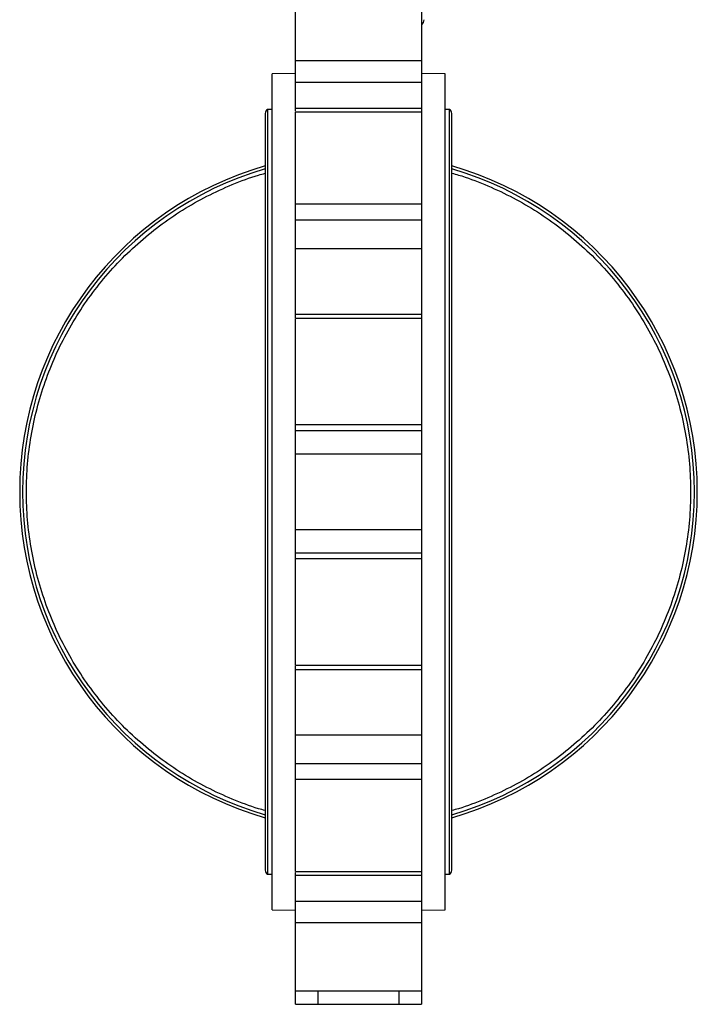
# Model space of a CAD drawing. Header units: millimetres. Extents: x 321 to 2529, y 215 to 2037.
# Tile 1 of 57: x 321 to 622, y 705 to 1143. Entities that reach past the tile are written whole.
import ezdxf

# ---------------------------------------------------------------- set-up
doc = ezdxf.new("R2010")
doc.units = ezdxf.units.MM

msp = doc.modelspace()

# ---------------------------------------------------------------- linework, layer by layer
at = {"color": 7, "linetype": 'Continuous', "lineweight": 25}
for p, q in [((499.42, 1154.75), (499.42, 1124.54)), ((499.42, 1124.54), (443.42, 1124.54)), ((443.42, 1114.94), (443.42, 1124.54)), ((499.42, 1124.54), (499.42, 1114.94)), ((443.42, 1118.92), (432.92, 1118.74)), ((432.92, 746.74), (432.92, 1118.74)), ((509.92, 1118.74), (499.42, 1118.92)), ((509.92, 746.74), (509.92, 1118.74)), ((443.42, 1114.94), (499.42, 1114.94)), ((499.42, 1114.94), (499.42, 1103.28)), ((429.92, 1101.09), (429.92, 764.39)), ((432.92, 1102.84), (430.92, 1102.84)), ((430.92, 1102.84), (430.92, 762.64)), ((499.42, 1103.28), (443.42, 1103.28)), ((443.42, 1102.05), (443.42, 1103.28)), ((499.42, 1101.7), (443.42, 1101.7)), ((499.42, 1103.28), (499.42, 1101.7)), ((499.42, 1101.7), (499.42, 1060.72)), ((511.92, 1102.84), (509.92, 1102.84)), ((511.92, 762.64), (511.92, 1102.84)), ((512.92, 764.39), (512.92, 1101.09)), ((499.42, 1060.72), (443.42, 1060.72)), ((443.42, 1053.7), (443.42, 1060.72)), ((499.42, 1060.72), (499.42, 1053.7)), ((443.42, 1053.7), (499.42, 1053.7)), ((499.42, 1053.7), (499.42, 1040.87)), ((499.42, 1040.87), (443.42, 1040.87)), ((499.42, 1040.87), (499.42, 1011.86)), ((443.42, 1011.86), (499.42, 1011.86)), ((443.42, 1010.04), (443.42, 1011.86)), ((499.42, 1009.8), (443.42, 1009.8)), ((499.42, 1011.86), (499.42, 1009.8)), ((499.42, 1009.8), (499.42, 962.61)), ((499.42, 962.61), (443.42, 962.61)), ((443.42, 960.04), (443.42, 962.61)), ((443.42, 960.04), (499.42, 960.04)), ((499.42, 962.61), (499.42, 960.04)), ((499.42, 960.04), (499.42, 949.49)), ((499.42, 949.49), (443.42, 949.49)), ((499.42, 949.49), (499.42, 915.99)), ((443.42, 915.99), (499.42, 915.99)), ((499.42, 915.99), (499.42, 905.44)), ((499.42, 905.44), (443.42, 905.44)), ((443.42, 902.86), (443.42, 905.44)), ((499.42, 902.86), (443.42, 902.86)), ((499.42, 905.44), (499.42, 902.86)), ((499.42, 902.86), (499.42, 855.68)), ((443.42, 855.68), (499.42, 855.68)), ((443.42, 853.62), (443.42, 855.43)), ((499.42, 855.68), (499.42, 853.62)), ((499.42, 853.62), (443.42, 853.62)), ((499.42, 853.62), (499.42, 824.6)), ((443.42, 824.6), (499.42, 824.6)), ((499.42, 824.6), (499.42, 811.78)), ((499.42, 811.78), (443.42, 811.78)), ((443.42, 804.75), (443.42, 811.78)), ((499.42, 811.78), (499.42, 804.75)), ((499.42, 804.75), (443.42, 804.75)), ((499.42, 804.75), (499.42, 763.78)), ((430.92, 762.64), (432.92, 762.64)), ((443.42, 763.78), (499.42, 763.78)), ((443.42, 762.2), (443.42, 763.43)), ((499.42, 763.78), (499.42, 762.2)), ((509.92, 762.64), (511.92, 762.64)), ((443.42, 762.2), (499.42, 762.2)), ((499.42, 762.2), (499.42, 750.54)), ((499.42, 750.54), (443.42, 750.54)), ((443.42, 740.94), (443.42, 750.54)), ((499.42, 750.54), (499.42, 740.94)), ((432.92, 746.74), (443.42, 746.55)), ((499.42, 746.55), (509.92, 746.74)), ((499.42, 740.94), (443.42, 740.94)), ((499.42, 740.94), (499.42, 710.72)), ((443.42, 710.72), (499.42, 710.72)), ((443.42, 704.74), (443.42, 710.56)), ((453.42, 704.74), (453.42, 710.72)), ((489.42, 710.72), (489.42, 704.74)), ((499.42, 710.72), (499.42, 704.74)), ((443.42, 704.74), (453.42, 704.74)), ((453.42, 704.74), (489.42, 704.74)), ((489.42, 704.74), (499.42, 704.74))]:
    msp.add_line(p, q, dxfattribs=at)
for centre, radius, start, end in [((498.23, 1142.72), 2.4, 299.545, 1.913), ((431.95, 1101.09), 2.03, 120.5102, 180), ((510.89, 1101.09), 2.03, 0, 59.4898), ((471.42, 932.74), 150.8, 105.9739, 254.0261), ((471.42, 932.74), 150.8, 285.9739, 74.0261), ((471.42, 932.74), 149.51, 106.1153, 253.8847), ((471.42, 932.74), 149.51, 286.1153, 73.8847), ((431.95, 764.39), 2.03, 180, 239.4898), ((510.89, 764.39), 2.03, 300.5102, 0)]:
    msp.add_arc(centre, radius, start, end, dxfattribs=at)
for points, knots in [([(443.42, 1124.54), (443.42, 1125.62), (443.42, 1127.76), (443.42, 1131.07), (443.42, 1134.37), (443.42, 1137.59), (443.42, 1140.69), (443.42, 1143.6), (443.42, 1146.27), (443.42, 1148.65), (443.42, 1150.69), (443.42, 1152.35), (443.42, 1153.61), (443.42, 1154.41), (443.42, 1154.77), (443.42, 1154.72), (443.42, 1154.7)], [0, 0, 0, 0, 0.075012, 0.150025, 0.225037, 0.30005, 0.375062, 0.450075, 0.525087, 0.6001, 0.675112, 0.750125, 0.825137, 0.900149, 0.975162, 1, 1, 1, 1]), ([(443.42, 1103.28), (443.42, 1103.33), (443.42, 1103.42), (443.42, 1103.58), (443.42, 1103.74), (443.42, 1103.91), (443.42, 1104.19), (443.42, 1104.61), (443.42, 1105.19), (443.42, 1105.84), (443.42, 1106.78), (443.42, 1108.09), (443.42, 1109.52), (443.42, 1110.69), (443.42, 1111.57), (443.42, 1112.45), (443.42, 1113.21), (443.42, 1113.86), (443.42, 1114.4), (443.42, 1114.76), (443.42, 1114.94)], [0, 0, 0, 0, 0.0236855, 0.0473351, 0.0709747, 0.0946303, 0.1183278, 0.1802512, 0.2422116, 0.3061474, 0.3701198, 0.5000047, 0.6298897, 0.6938255, 0.7577978, 0.8197213, 0.8816817, 0.9211328, 0.9605322, 1, 1, 1, 1]), ([(443.42, 1060.72), (443.42, 1060.84), (443.42, 1061.07), (443.42, 1061.43), (443.42, 1061.79), (443.42, 1062.16), (443.42, 1062.53), (443.42, 1062.91), (443.42, 1063.3), (443.42, 1063.7), (443.42, 1064.6), (443.42, 1066.06), (443.42, 1068.18), (443.42, 1070.42), (443.42, 1072.79), (443.42, 1075.22), (443.42, 1077.7), (443.42, 1080.17), (443.42, 1082.6), (443.42, 1084.97), (443.42, 1087.21), (443.42, 1089.33), (443.42, 1091.9), (443.42, 1094.76), (443.42, 1097.14), (443.42, 1098.73), (443.42, 1099.77), (443.42, 1100.61), (443.42, 1101.1), (443.42, 1101.38), (443.42, 1101.52), (443.42, 1101.62), (443.42, 1101.68), (443.42, 1101.69), (443.42, 1101.7)], [0, 0, 0, 0, 0.0086489, 0.0172855, 0.0259134, 0.0345362, 0.0431574, 0.0517806, 0.0604095, 0.0690475, 0.0776982, 0.1188615, 0.160034, 0.2029131, 0.2458015, 0.289593, 0.333394, 0.3771855, 0.4209865, 0.4638656, 0.506754, 0.5479172, 0.5890898, 0.6666807, 0.7442715, 0.7854348, 0.8266073, 0.8694864, 0.9123748, 0.9299268, 0.9474353, 0.9649304, 0.982442, 1, 1, 1, 1]), ([(443.42, 1040.87), (443.42, 1040.96), (443.42, 1041.15), (443.42, 1041.42), (443.42, 1041.71), (443.42, 1042), (443.42, 1042.46), (443.42, 1043.09), (443.42, 1043.92), (443.42, 1044.78), (443.42, 1045.97), (443.42, 1047.49), (443.42, 1048.98), (443.42, 1050.13), (443.42, 1050.94), (443.42, 1051.72), (443.42, 1052.35), (443.42, 1052.88), (443.42, 1053.3), (443.42, 1053.56), (443.42, 1053.7)], [0, 0, 0, 0, 0.0236855, 0.0473351, 0.0709747, 0.0946303, 0.1183278, 0.1802512, 0.2422116, 0.3061474, 0.3701198, 0.5000047, 0.6298897, 0.6938255, 0.7577978, 0.8197213, 0.8816817, 0.9211328, 0.9605322, 1, 1, 1, 1]), ([(443.42, 1011.86), (443.42, 1012.28), (443.42, 1013.12), (443.42, 1014.39), (443.42, 1015.64), (443.42, 1016.89), (443.42, 1018.14), (443.42, 1019.38), (443.42, 1020.62), (443.42, 1021.86), (443.42, 1023.08), (443.42, 1024.31), (443.42, 1025.53), (443.42, 1027.03), (443.42, 1028.81), (443.42, 1030.86), (443.42, 1032.9), (443.42, 1034.92), (443.42, 1036.92), (443.42, 1038.91), (443.42, 1040.22), (443.42, 1040.87)], [0, 0, 0, 0, 0.041687, 0.083362, 0.125028, 0.166688, 0.208343, 0.249996, 0.29165, 0.333306, 0.374967, 0.416635, 0.458312, 0.500001, 0.571457, 0.642884, 0.714294, 0.785699, 0.857111, 0.928541, 1, 1, 1, 1]), ([(443.42, 962.61), (443.42, 963.11), (443.42, 964.09), (443.42, 966.64), (443.42, 969.87), (443.42, 973.72), (443.42, 978.03), (443.42, 982.64), (443.42, 987.38), (443.42, 992.05), (443.42, 996.48), (443.42, 1000.5), (443.42, 1003.96), (443.42, 1006.72), (443.42, 1008.65), (443.42, 1009.7), (443.42, 1009.69), (443.42, 1009.69)], [0, 0, 0, 0, 0.068181, 0.136361, 0.204542, 0.272723, 0.340904, 0.409084, 0.477265, 0.545446, 0.613626, 0.681807, 0.749988, 0.818169, 0.886349, 0.95453, 1, 1, 1, 1]), ([(443.42, 949.49), (443.42, 949.6), (443.42, 949.82), (443.42, 950.15), (443.42, 950.48), (443.42, 950.81), (443.42, 951.32), (443.42, 952), (443.42, 952.86), (443.42, 953.71), (443.42, 954.82), (443.42, 956.14), (443.42, 957.3), (443.42, 958.11), (443.42, 958.64), (443.42, 959.1), (443.42, 959.45), (443.42, 959.7), (443.42, 959.89), (443.42, 959.99), (443.42, 960.04)], [0, 0, 0, 0, 0.023685, 0.047335, 0.070975, 0.09463, 0.118328, 0.180251, 0.242212, 0.306147, 0.37012, 0.500005, 0.62989, 0.693825, 0.757798, 0.819721, 0.881682, 0.921133, 0.960532, 1, 1, 1, 1]), ([(443.42, 915.99), (443.42, 916.45), (443.42, 917.38), (443.42, 918.77), (443.42, 920.17), (443.42, 921.56), (443.42, 922.96), (443.42, 924.35), (443.42, 925.75), (443.42, 927.15), (443.42, 928.54), (443.42, 929.94), (443.42, 931.34), (443.42, 933.07), (443.42, 935.14), (443.42, 937.53), (443.42, 939.93), (443.42, 942.32), (443.42, 944.71), (443.42, 947.1), (443.42, 948.69), (443.42, 949.49)], [0, 0, 0, 0, 0.041687, 0.083362, 0.125028, 0.166688, 0.208343, 0.249996, 0.29165, 0.333306, 0.374967, 0.416635, 0.458312, 0.500001, 0.571457, 0.642884, 0.714294, 0.785699, 0.857111, 0.928541, 1, 1, 1, 1]), ([(443.42, 905.44), (443.42, 905.47), (443.42, 905.52), (443.42, 905.63), (443.42, 905.74), (443.42, 905.86), (443.42, 906.06), (443.42, 906.37), (443.42, 906.84), (443.42, 907.37), (443.42, 908.18), (443.42, 909.34), (443.42, 910.65), (443.42, 911.77), (443.42, 912.62), (443.42, 913.47), (443.42, 914.23), (443.42, 914.88), (443.42, 915.44), (443.42, 915.8), (443.42, 915.99)], [0, 0, 0, 0, 0.0236855, 0.0473351, 0.0709747, 0.0946303, 0.1183278, 0.1802512, 0.2422116, 0.3061474, 0.3701198, 0.5000047, 0.6298897, 0.6938255, 0.7577978, 0.8197213, 0.8816817, 0.9211328, 0.9605322, 1, 1, 1, 1]), ([(443.42, 855.78), (443.42, 855.78), (443.42, 855.78), (443.42, 856.83), (443.42, 858.76), (443.42, 861.52), (443.42, 864.98), (443.42, 869), (443.42, 873.43), (443.42, 878.1), (443.42, 882.83), (443.42, 887.45), (443.42, 891.76), (443.42, 895.61), (443.42, 898.83), (443.42, 901.38), (443.42, 902.37), (443.42, 902.86)], [0, 0, 0, 0, 0.04547, 0.113651, 0.181831, 0.250012, 0.318193, 0.386374, 0.454554, 0.522735, 0.590916, 0.659096, 0.727277, 0.795458, 0.863639, 0.931819, 1, 1, 1, 1]), ([(443.42, 824.6), (443.42, 824.99), (443.42, 825.75), (443.42, 826.9), (443.42, 828.06), (443.42, 829.23), (443.42, 830.39), (443.42, 831.57), (443.42, 832.75), (443.42, 833.94), (443.42, 835.13), (443.42, 836.33), (443.42, 837.53), (443.42, 839.03), (443.42, 840.82), (443.42, 842.92), (443.42, 845.03), (443.42, 847.16), (443.42, 849.3), (443.42, 851.45), (443.42, 852.9), (443.42, 853.62)], [0, 0, 0, 0, 0.041687, 0.083362, 0.125028, 0.166688, 0.208343, 0.249996, 0.29165, 0.333306, 0.374967, 0.416635, 0.458312, 0.500001, 0.571457, 0.642884, 0.714294, 0.785699, 0.857111, 0.928541, 1, 1, 1, 1]), ([(443.42, 811.78), (443.42, 811.86), (443.42, 812.02), (443.42, 812.26), (443.42, 812.52), (443.42, 812.77), (443.42, 813.18), (443.42, 813.76), (443.42, 814.53), (443.42, 815.35), (443.42, 816.49), (443.42, 817.99), (443.42, 819.5), (443.42, 820.69), (443.42, 821.56), (443.42, 822.39), (443.42, 823.09), (443.42, 823.67), (443.42, 824.15), (443.42, 824.45), (443.42, 824.6)], [0, 0, 0, 0, 0.023685, 0.047335, 0.070975, 0.09463, 0.118328, 0.180251, 0.242212, 0.306147, 0.37012, 0.500005, 0.62989, 0.693825, 0.757798, 0.819721, 0.881682, 0.921133, 0.960532, 1, 1, 1, 1]), ([(443.42, 763.78), (443.42, 763.78), (443.42, 763.78), (443.42, 763.8), (443.42, 763.83), (443.42, 763.86), (443.42, 763.91), (443.42, 763.96), (443.42, 764.03), (443.42, 764.11), (443.42, 764.19), (443.42, 764.41), (443.42, 764.87), (443.42, 765.71), (443.42, 766.75), (443.42, 768.34), (443.42, 770.72), (443.42, 773.58), (443.42, 776.14), (443.42, 778.26), (443.42, 780.51), (443.42, 782.87), (443.42, 785.31), (443.42, 787.78), (443.42, 790.26), (443.42, 792.69), (443.42, 795.06), (443.42, 797.3), (443.42, 799.42), (443.42, 800.99), (443.42, 802.1), (443.42, 802.79), (443.42, 803.47), (443.42, 804.12), (443.42, 804.54), (443.42, 804.75)], [0, 0, 0, 0, 0.008784, 0.017553, 0.026311, 0.035062, 0.04381, 0.052558, 0.061311, 0.070071, 0.078843, 0.08763, 0.130509, 0.173397, 0.21456, 0.255733, 0.333323, 0.410914, 0.452077, 0.49325, 0.536129, 0.579017, 0.622809, 0.66661, 0.710401, 0.754202, 0.797081, 0.839969, 0.881132, 0.922305, 0.937863, 0.953391, 0.968909, 0.984439, 1, 1, 1, 1]), ([(443.42, 750.54), (443.42, 750.64), (443.42, 750.86), (443.42, 751.18), (443.42, 751.51), (443.42, 751.83), (443.42, 752.34), (443.42, 753.03), (443.42, 753.9), (443.42, 754.78), (443.42, 755.96), (443.42, 757.38), (443.42, 758.69), (443.42, 759.64), (443.42, 760.29), (443.42, 760.87), (443.42, 761.33), (443.42, 761.68), (443.42, 761.96), (443.42, 762.12), (443.42, 762.2)], [0, 0, 0, 0, 0.023685, 0.047335, 0.070975, 0.09463, 0.118328, 0.180251, 0.242212, 0.306147, 0.37012, 0.500005, 0.62989, 0.693825, 0.757798, 0.819721, 0.881682, 0.921133, 0.960532, 1, 1, 1, 1]), ([(443.42, 710.73), (443.42, 710.77), (443.42, 710.85), (443.42, 711.56), (443.42, 712.71), (443.42, 714.31), (443.42, 716.32), (443.42, 718.69), (443.42, 721.38), (443.42, 724.35), (443.42, 727.51), (443.42, 730.82), (443.42, 734.21), (443.42, 737.62), (443.42, 739.83), (443.42, 740.94)], [0, 0, 0, 0, 0.073571, 0.150773, 0.227976, 0.305178, 0.382381, 0.459583, 0.536785, 0.613988, 0.69119, 0.768393, 0.845595, 0.922798, 1, 1, 1, 1])]:
    msp.add_open_spline(points, degree=3, knots=knots, dxfattribs=at)
at = {"color": 8, "linetype": 'Continuous', "lineweight": 25}
for points, knots in [([(429.92, 790.98), (428.93, 791.24), (423.93, 792.55), (415.2, 795.91), (403.85, 801.07), (393, 807.25), (382.71, 814.3), (373.04, 822.19), (364.08, 830.88), (355.88, 840.28), (348.5, 850.35), (341.99, 861), (336.41, 872.16), (331.79, 883.75), (328.15, 895.69), (325.54, 907.89), (323.97, 920.27), (323.44, 932.74), (323.97, 945.21), (325.54, 957.59), (328.16, 969.79), (331.79, 981.73), (336.41, 993.32), (342, 1004.48), (348.5, 1015.13), (355.88, 1025.19), (364.08, 1034.6), (373.05, 1043.28), (382.71, 1051.18), (393.01, 1058.22), (403.85, 1064.4), (415.2, 1069.56), (423.93, 1072.92), (428.93, 1074.23), (429.92, 1074.49)], [0, 0, 0, 0, 0.0080166, 0.0408159, 0.0736152, 0.1064145, 0.1392138, 0.172013, 0.2048122, 0.2376114, 0.2704105, 0.3032096, 0.3360087, 0.3688077, 0.4016068, 0.4344058, 0.4672047, 0.5000037, 0.5328026, 0.5656015, 0.5984003, 0.6311992, 0.663998, 0.6967967, 0.7295955, 0.7623942, 0.7951929, 0.8279916, 0.8607902, 0.8935888, 0.9263874, 0.9591859, 0.9919844, 1, 1, 1, 1]), ([(512.92, 1074.49), (513.9, 1074.24), (518.9, 1072.93), (527.63, 1069.57), (538.98, 1064.41), (549.83, 1058.23), (560.13, 1051.18), (569.79, 1043.28), (578.75, 1034.6), (586.95, 1025.19), (594.33, 1015.13), (600.84, 1004.48), (606.42, 993.32), (611.05, 981.73), (614.68, 969.79), (617.29, 957.59), (618.87, 945.21), (619.39, 932.74), (618.87, 920.27), (617.29, 907.89), (614.68, 895.69), (611.05, 883.75), (606.42, 872.16), (600.84, 861), (594.33, 850.35), (586.95, 840.28), (578.75, 830.88), (569.79, 822.2), (560.12, 814.3), (549.83, 807.25), (538.98, 801.07), (527.63, 795.91), (518.9, 792.55), (513.9, 791.24), (512.92, 790.99)], [0, 0, 0, 0, 0.008017, 0.040816, 0.073615, 0.106415, 0.139214, 0.172013, 0.204812, 0.237611, 0.27041, 0.30321, 0.336009, 0.368808, 0.401607, 0.434406, 0.467205, 0.500004, 0.532803, 0.565601, 0.5984, 0.631199, 0.663998, 0.696797, 0.729595, 0.762394, 0.795193, 0.827992, 0.86079, 0.893589, 0.926387, 0.959186, 0.991984, 1, 1, 1, 1])]:
    msp.add_open_spline(points, degree=3, knots=knots, dxfattribs=at)

doc.saveas('drawing.dxf')
